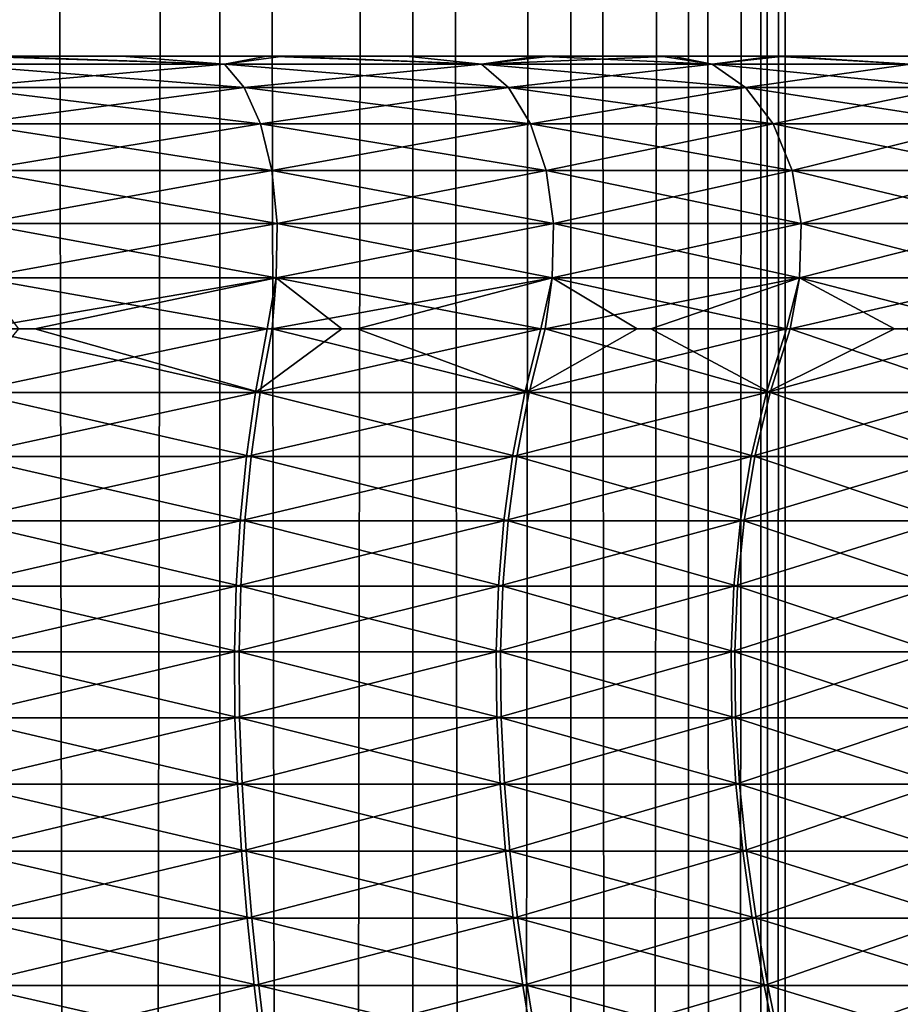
# Model space of a CAD drawing. Header units: millimetres. Extents: x -139 to 139, y -32 to 1264.
# Tile 192 of 256: x 4 to 11, y 677 to 685. Entities that reach past the tile are written whole.
import ezdxf

# ---------------------------------------------------------------- set-up
doc = ezdxf.new("R2010")
doc.units = ezdxf.units.MM
doc.header["$LTSCALE"] = 26.699852
for name, color, linetype in [('236', 7, 'CONTINUOUS'), ('276', 7, 'CONTINUOUS'), ('277', 7, 'CONTINUOUS'), ('280', 7, 'CONTINUOUS'), ('281', 7, 'CONTINUOUS'), ('282', 7, 'CONTINUOUS')]:
    doc.layers.add(name, color=color, linetype=linetype)

msp = doc.modelspace()

# ---------------------------------------------------------------- linework, layer by layer
at = {"layer": '236', "color": 7, "linetype": 'CONTINUOUS', "true_color": 0xa2afbf}
for points in [[(5.6946, 30, -13.0226), (3.9225, 30, -13.9698), (5.6946, 930, -13.0226), (5.6946, 30, -13.0226)], [(5.6946, 930, -13.0226), (3.9225, 30, -13.9698), (3.9225, 930, -13.9698), (5.6946, 930, -13.0226)], [(3.9225, 30, 4.9698), (5.6946, 30, 4.0226), (3.9225, 930, 4.9698), (3.9225, 30, 4.9698)], [(3.9225, 930, 4.9698), (5.6946, 30, 4.0226), (5.6946, 930, 4.0226), (3.9225, 930, 4.9698)], [(7.2478, 30, -11.7478), (5.6946, 30, -13.0226), (7.2478, 930, -11.7478), (7.2478, 30, -11.7478)], [(7.2478, 930, -11.7478), (5.6946, 30, -13.0226), (5.6946, 930, -13.0226), (7.2478, 930, -11.7478)], [(5.6946, 30, 4.0226), (7.2478, 30, 2.7478), (5.6946, 930, 4.0226), (5.6946, 30, 4.0226)], [(5.6946, 930, 4.0226), (7.2478, 30, 2.7478), (7.2478, 930, 2.7478), (5.6946, 930, 4.0226)], [(8.5226, 30, -10.1946), (7.2478, 30, -11.7478), (8.5226, 930, -10.1946), (8.5226, 30, -10.1946)], [(8.5226, 930, -10.1946), (7.2478, 30, -11.7478), (7.2478, 930, -11.7478), (8.5226, 930, -10.1946)], [(7.2478, 30, 2.7478), (8.5226, 30, 1.1946), (7.2478, 930, 2.7478), (7.2478, 30, 2.7478)], [(7.2478, 930, 2.7478), (8.5226, 30, 1.1946), (8.5226, 930, 1.1946), (7.2478, 930, 2.7478)], [(9.4698, 30, -8.4225), (8.5226, 30, -10.1946), (9.4698, 930, -8.4225), (9.4698, 30, -8.4225)], [(9.4698, 930, -8.4225), (8.5226, 30, -10.1946), (8.5226, 930, -10.1946), (9.4698, 930, -8.4225)], [(8.5226, 30, 1.1946), (9.4698, 30, -0.5775), (8.5226, 930, 1.1946), (8.5226, 30, 1.1946)], [(8.5226, 930, 1.1946), (9.4698, 30, -0.5775), (9.4698, 930, -0.5775), (8.5226, 930, 1.1946)], [(10.053, 30, -6.4997), (9.4698, 30, -8.4225), (10.053, 930, -6.4997), (10.053, 30, -6.4997)], [(10.053, 930, -6.4997), (9.4698, 30, -8.4225), (9.4698, 930, -8.4225), (10.053, 930, -6.4997)], [(9.4698, 30, -0.5775), (10.053, 30, -2.5003), (9.4698, 930, -0.5775), (9.4698, 30, -0.5775)], [(9.4698, 930, -0.5775), (10.053, 30, -2.5003), (10.053, 930, -2.5003), (9.4698, 930, -0.5775)], [(10.25, 30, -4.5), (10.053, 30, -6.4997), (10.25, 930, -4.5), (10.25, 30, -4.5)], [(10.25, 930, -4.5), (10.053, 30, -6.4997), (10.053, 930, -6.4997), (10.25, 930, -4.5)], [(10.053, 30, -2.5003), (10.25, 30, -4.5), (10.053, 930, -2.5003), (10.053, 30, -2.5003)], [(10.053, 930, -2.5003), (10.25, 30, -4.5), (10.25, 930, -4.5), (10.053, 930, -2.5003)]]:
    msp.add_3dface(points, dxfattribs=at)
at = {"layer": '276', "color": 7, "linetype": 'CONTINUOUS'}
for points in [[(3.687, 682.2902, -18.9589), (3.7458, 682.8011, -19.1895), (6.0188, 682.2902, -18.1539), (3.687, 682.2902, -18.9589)], [(6.0188, 682.2902, -18.1539), (3.7458, 682.8011, -19.1895), (4.2025, 682.8011, -19.0655), (6.0188, 682.2902, -18.1539)], [(6.1148, 682.8011, -18.3717), (6.0188, 682.2902, -18.1539), (4.2025, 682.8011, -19.0655), (6.1148, 682.8011, -18.3717)], [(6.0188, 682.2902, -18.1539), (6.1148, 682.8011, -18.3717), (8.1861, 682.2902, -16.9757), (6.0188, 682.2902, -18.1539)], [(8.1861, 682.2902, -16.9757), (6.1148, 682.8011, -18.3717), (6.8001, 682.8011, -18.0489), (8.1861, 682.2902, -16.9757)], [(8.3167, 682.8011, -17.1746), (8.1861, 682.2902, -16.9757), (6.8001, 682.8011, -18.0489), (8.3167, 682.8011, -17.1746)], [(8.1861, 682.2902, -16.9757), (8.3167, 682.8011, -17.1746), (10.1297, 682.2902, -15.4564), (8.1861, 682.2902, -16.9757)], [(10.1297, 682.2902, -15.4564), (8.3167, 682.8011, -17.1746), (9.1675, 682.8011, -16.5736), (10.1297, 682.2902, -15.4564)], [(10.2913, 682.8011, -15.6312), (10.1297, 682.2902, -15.4564), (9.1675, 682.8011, -16.5736), (10.2913, 682.8011, -15.6312)], [(10.1297, 682.2902, -15.4564), (10.2913, 682.8011, -15.6312), (11.7964, 682.2902, -13.6378), (10.1297, 682.2902, -15.4564)], [(11.7964, 682.2902, -13.6378), (10.2913, 682.8011, -15.6312), (11.2244, 682.8011, -14.6895), (11.7964, 682.2902, -13.6378)], [(3.6422, 681.7742, -18.7834), (3.687, 682.2902, -18.9589), (5.9457, 681.7742, -17.9882), (3.6422, 681.7742, -18.7834)], [(5.9457, 681.7742, -17.9882), (3.687, 682.2902, -18.9589), (6.0188, 682.2902, -18.1539), (5.9457, 681.7742, -17.9882)], [(5.9457, 681.7742, -17.9882), (6.0188, 682.2902, -18.1539), (8.0867, 681.7742, -16.8242), (5.9457, 681.7742, -17.9882)], [(8.0867, 681.7742, -16.8242), (6.0188, 682.2902, -18.1539), (8.1861, 682.2902, -16.9757), (8.0867, 681.7742, -16.8242)], [(8.0867, 681.7742, -16.8242), (8.1861, 682.2902, -16.9757), (10.0067, 681.7742, -15.3234), (8.0867, 681.7742, -16.8242)], [(10.0067, 681.7742, -15.3234), (8.1861, 682.2902, -16.9757), (10.1297, 682.2902, -15.4564), (10.0067, 681.7742, -15.3234)], [(10.0067, 681.7742, -15.3234), (10.1297, 682.2902, -15.4564), (11.6532, 681.7742, -13.5268), (10.0067, 681.7742, -15.3234)], [(11.6532, 681.7742, -13.5268), (10.1297, 682.2902, -15.4564), (11.7964, 682.2902, -13.6378), (11.6532, 681.7742, -13.5268)], [(3.6106, 681.2536, -18.6594), (3.6422, 681.7742, -18.7834), (5.8941, 681.2536, -17.8711), (3.6106, 681.2536, -18.6594)], [(5.8941, 681.2536, -17.8711), (3.6422, 681.7742, -18.7834), (5.9457, 681.7742, -17.9882), (5.8941, 681.2536, -17.8711)], [(5.8941, 681.2536, -17.8711), (5.9457, 681.7742, -17.9882), (8.0165, 681.2536, -16.7172), (5.8941, 681.2536, -17.8711)], [(8.0165, 681.2536, -16.7172), (5.9457, 681.7742, -17.9882), (8.0867, 681.7742, -16.8242), (8.0165, 681.2536, -16.7172)], [(8.0165, 681.2536, -16.7172), (8.0867, 681.7742, -16.8242), (9.9199, 681.2536, -15.2295), (8.0165, 681.2536, -16.7172)], [(9.9199, 681.2536, -15.2295), (8.0867, 681.7742, -16.8242), (10.0067, 681.7742, -15.3234), (9.9199, 681.2536, -15.2295)], [(9.9199, 681.2536, -15.2295), (10.0067, 681.7742, -15.3234), (11.5521, 681.2536, -13.4485), (9.9199, 681.2536, -15.2295)], [(11.5521, 681.2536, -13.4485), (10.0067, 681.7742, -15.3234), (11.6532, 681.7742, -13.5268), (11.5521, 681.2536, -13.4485)], [(3.5912, 680.7287, -18.5834), (3.6106, 681.2536, -18.6594), (5.8624, 680.7287, -17.7992), (3.5912, 680.7287, -18.5834)], [(5.8624, 680.7287, -17.7992), (3.6106, 681.2536, -18.6594), (5.8941, 681.2536, -17.8711), (5.8624, 680.7287, -17.7992)], [(5.8624, 680.7287, -17.7992), (5.8941, 681.2536, -17.8711), (7.9735, 680.7287, -16.6516), (5.8624, 680.7287, -17.7992)], [(7.9735, 680.7287, -16.6516), (5.8941, 681.2536, -17.8711), (8.0165, 681.2536, -16.7172), (7.9735, 680.7287, -16.6516)], [(7.9735, 680.7287, -16.6516), (8.0165, 681.2536, -16.7172), (9.8666, 680.7287, -15.1718), (7.9735, 680.7287, -16.6516)], [(9.8666, 680.7287, -15.1718), (8.0165, 681.2536, -16.7172), (9.9199, 681.2536, -15.2295), (9.8666, 680.7287, -15.1718)], [(9.8666, 680.7287, -15.1718), (9.9199, 681.2536, -15.2295), (11.49, 680.7287, -13.4004), (9.8666, 680.7287, -15.1718)], [(11.49, 680.7287, -13.4004), (9.9199, 681.2536, -15.2295), (11.5521, 681.2536, -13.4485), (11.49, 680.7287, -13.4004)], [(3.5831, 680.1998, -18.5516), (3.5912, 680.7287, -18.5834), (5.8492, 680.1998, -17.7692), (3.5831, 680.1998, -18.5516)], [(5.8492, 680.1998, -17.7692), (3.5912, 680.7287, -18.5834), (5.8624, 680.7287, -17.7992), (5.8492, 680.1998, -17.7692)], [(5.8492, 680.1998, -17.7692), (5.8624, 680.7287, -17.7992), (7.9555, 680.1998, -16.6242), (5.8492, 680.1998, -17.7692)], [(7.9555, 680.1998, -16.6242), (5.8624, 680.7287, -17.7992), (7.9735, 680.7287, -16.6516), (7.9555, 680.1998, -16.6242)], [(7.9555, 680.1998, -16.6242), (7.9735, 680.7287, -16.6516), (9.8443, 680.1998, -15.1478), (7.9555, 680.1998, -16.6242)], [(9.8443, 680.1998, -15.1478), (7.9735, 680.7287, -16.6516), (9.8666, 680.7287, -15.1718), (9.8443, 680.1998, -15.1478)], [(9.8443, 680.1998, -15.1478), (9.8666, 680.7287, -15.1718), (11.4641, 680.1998, -13.3803), (9.8443, 680.1998, -15.1478)], [(11.4641, 680.1998, -13.3803), (9.8666, 680.7287, -15.1718), (11.49, 680.7287, -13.4004), (11.4641, 680.1998, -13.3803)], [(3.5854, 679.6674, -18.5606), (3.5831, 680.1998, -18.5516), (5.853, 679.6674, -17.7777), (3.5854, 679.6674, -18.5606)], [(5.853, 679.6674, -17.7777), (3.5831, 680.1998, -18.5516), (5.8492, 680.1998, -17.7692), (5.853, 679.6674, -17.7777)], [(5.853, 679.6674, -17.7777), (5.8492, 680.1998, -17.7692), (7.9606, 679.6674, -16.6319), (5.853, 679.6674, -17.7777)], [(7.9606, 679.6674, -16.6319), (5.8492, 680.1998, -17.7692), (7.9555, 680.1998, -16.6242), (7.9606, 679.6674, -16.6319)], [(7.9606, 679.6674, -16.6319), (7.9555, 680.1998, -16.6242), (9.8506, 679.6674, -15.1546), (7.9606, 679.6674, -16.6319)], [(9.8506, 679.6674, -15.1546), (7.9555, 680.1998, -16.6242), (9.8443, 680.1998, -15.1478), (9.8506, 679.6674, -15.1546)], [(9.8506, 679.6674, -15.1546), (9.8443, 680.1998, -15.1478), (11.4714, 679.6674, -13.386), (9.8506, 679.6674, -15.1546)], [(11.4714, 679.6674, -13.386), (9.8443, 680.1998, -15.1478), (11.4641, 680.1998, -13.3803), (11.4714, 679.6674, -13.386)], [(3.5971, 679.1317, -18.6067), (3.5854, 679.6674, -18.5606), (5.8722, 679.1317, -17.8213), (3.5971, 679.1317, -18.6067)], [(5.8722, 679.1317, -17.8213), (3.5854, 679.6674, -18.5606), (5.853, 679.6674, -17.7777), (5.8722, 679.1317, -17.8213)], [(5.8722, 679.1317, -17.8213), (5.853, 679.6674, -17.7777), (7.9867, 679.1317, -16.6717), (5.8722, 679.1317, -17.8213)], [(7.9867, 679.1317, -16.6717), (5.853, 679.6674, -17.7777), (7.9606, 679.6674, -16.6319), (7.9867, 679.1317, -16.6717)], [(7.9867, 679.1317, -16.6717), (7.9606, 679.6674, -16.6319), (9.8829, 679.1317, -15.1895), (7.9867, 679.1317, -16.6717)], [(9.8829, 679.1317, -15.1895), (7.9606, 679.6674, -16.6319), (9.8506, 679.6674, -15.1546), (9.8829, 679.1317, -15.1895)], [(9.8829, 679.1317, -15.1895), (9.8506, 679.6674, -15.1546), (11.5091, 679.1317, -13.4151), (9.8829, 679.1317, -15.1895)], [(11.5091, 679.1317, -13.4151), (9.8506, 679.6674, -15.1546), (11.4714, 679.6674, -13.386), (11.5091, 679.1317, -13.4151)], [(3.6174, 678.5931, -18.6863), (3.5971, 679.1317, -18.6067), (5.9053, 678.5931, -17.8965), (3.6174, 678.5931, -18.6863)], [(5.9053, 678.5931, -17.8965), (3.5971, 679.1317, -18.6067), (5.8722, 679.1317, -17.8213), (5.9053, 678.5931, -17.8965)], [(5.9053, 678.5931, -17.8965), (5.8722, 679.1317, -17.8213), (8.0318, 678.5931, -16.7404), (5.9053, 678.5931, -17.8965)], [(8.0318, 678.5931, -16.7404), (5.8722, 679.1317, -17.8213), (7.9867, 679.1317, -16.6717), (8.0318, 678.5931, -16.7404)], [(8.0318, 678.5931, -16.7404), (7.9867, 679.1317, -16.6717), (9.9387, 678.5931, -15.2499), (8.0318, 678.5931, -16.7404)], [(9.9387, 678.5931, -15.2499), (7.9867, 679.1317, -16.6717), (9.8829, 679.1317, -15.1895), (9.9387, 678.5931, -15.2499)], [(9.9387, 678.5931, -15.2499), (9.8829, 679.1317, -15.1895), (11.574, 678.5931, -13.4655), (9.9387, 678.5931, -15.2499)], [(11.574, 678.5931, -13.4655), (9.8829, 679.1317, -15.1895), (11.5091, 679.1317, -13.4151), (11.574, 678.5931, -13.4655)], [(3.6454, 678.0521, -18.7959), (3.6174, 678.5931, -18.6863), (5.9509, 678.0521, -18), (3.6454, 678.0521, -18.7959)], [(5.9509, 678.0521, -18), (3.6174, 678.5931, -18.6863), (5.9053, 678.5931, -17.8965), (5.9509, 678.0521, -18)], [(5.9509, 678.0521, -18), (5.9053, 678.5931, -17.8965), (8.0938, 678.0521, -16.835), (5.9509, 678.0521, -18)], [(8.0938, 678.0521, -16.835), (5.9053, 678.5931, -17.8965), (8.0318, 678.5931, -16.7404), (8.0938, 678.0521, -16.835)], [(8.0938, 678.0521, -16.835), (8.0318, 678.5931, -16.7404), (10.0155, 678.0521, -15.3329), (8.0938, 678.0521, -16.835)], [(10.0155, 678.0521, -15.3329), (8.0318, 678.5931, -16.7404), (9.9387, 678.5931, -15.2499), (10.0155, 678.0521, -15.3329)], [(10.0155, 678.0521, -15.3329), (9.9387, 678.5931, -15.2499), (11.6634, 678.0521, -13.5347), (10.0155, 678.0521, -15.3329)], [(11.6634, 678.0521, -13.5347), (9.9387, 678.5931, -15.2499), (11.574, 678.5931, -13.4655), (11.6634, 678.0521, -13.5347)], [(3.68, 677.5089, -18.9319), (3.6454, 678.0521, -18.7959), (6.0075, 677.5089, -18.1283), (3.68, 677.5089, -18.9319)], [(6.0075, 677.5089, -18.1283), (3.6454, 678.0521, -18.7959), (5.9509, 678.0521, -18), (6.0075, 677.5089, -18.1283)], [(6.0075, 677.5089, -18.1283), (5.9509, 678.0521, -18), (8.1708, 677.5089, -16.9523), (6.0075, 677.5089, -18.1283)], [(8.1708, 677.5089, -16.9523), (5.9509, 678.0521, -18), (8.0938, 678.0521, -16.835), (8.1708, 677.5089, -16.9523)], [(8.1708, 677.5089, -16.9523), (8.0938, 678.0521, -16.835), (10.1107, 677.5089, -15.4359), (8.1708, 677.5089, -16.9523)], [(10.1107, 677.5089, -15.4359), (8.0938, 678.0521, -16.835), (10.0155, 678.0521, -15.3329), (10.1107, 677.5089, -15.4359)], [(10.1107, 677.5089, -15.4359), (10.0155, 678.0521, -15.3329), (11.7743, 677.5089, -13.6206), (10.1107, 677.5089, -15.4359)], [(11.7743, 677.5089, -13.6206), (10.0155, 678.0521, -15.3329), (11.6634, 678.0521, -13.5347), (11.7743, 677.5089, -13.6206)], [(3.7205, 676.9639, -19.0905), (3.68, 677.5089, -18.9319), (6.0736, 676.9639, -18.2782), (3.7205, 676.9639, -19.0905)], [(6.0736, 676.9639, -18.2782), (3.68, 677.5089, -18.9319), (6.0075, 677.5089, -18.1283), (6.0736, 676.9639, -18.2782)], [(6.0736, 676.9639, -18.2782), (6.0075, 677.5089, -18.1283), (8.2606, 676.9639, -17.0892), (6.0736, 676.9639, -18.2782)], [(8.2606, 676.9639, -17.0892), (6.0075, 677.5089, -18.1283), (8.1708, 677.5089, -16.9523), (8.2606, 676.9639, -17.0892)], [(8.2606, 676.9639, -17.0892), (8.1708, 677.5089, -16.9523), (10.2219, 676.9639, -15.5562), (8.2606, 676.9639, -17.0892)], [(10.2219, 676.9639, -15.5562), (8.1708, 677.5089, -16.9523), (10.1107, 677.5089, -15.4359), (10.2219, 676.9639, -15.5562)], [(10.2219, 676.9639, -15.5562), (10.1107, 677.5089, -15.4359), (11.9038, 676.9639, -13.7209), (10.2219, 676.9639, -15.5562)], [(11.9038, 676.9639, -13.7209), (10.1107, 677.5089, -15.4359), (11.7743, 677.5089, -13.6206), (11.9038, 676.9639, -13.7209)]]:
    msp.add_3dface(points, dxfattribs=at)
at = {"layer": '277', "color": 7, "linetype": 'CONTINUOUS'}
for points in [[(4.0713, 682.8011, 10.1027), (3.6463, 682.2902, 9.9692), (6.0758, 682.8011, 9.3888), (4.0713, 682.8011, 10.1027)], [(6.0758, 682.8011, 9.3888), (3.6463, 682.2902, 9.9692), (5.9804, 682.2902, 9.1707), (6.0758, 682.8011, 9.3888)], [(6.0758, 682.8011, 9.3888), (5.9804, 682.2902, 9.1707), (6.678, 682.8011, 9.1095), (6.0758, 682.8011, 9.3888)], [(6.678, 682.8011, 9.1095), (5.9804, 682.2902, 9.1707), (8.281, 682.8011, 8.198), (6.678, 682.8011, 9.1095)], [(8.281, 682.8011, 8.198), (5.9804, 682.2902, 9.1707), (8.151, 682.2902, 7.9986), (8.281, 682.8011, 8.198)], [(8.281, 682.8011, 8.198), (8.151, 682.2902, 7.9986), (9.0585, 682.8011, 7.6555), (8.281, 682.8011, 8.198)], [(9.0585, 682.8011, 7.6555), (8.151, 682.2902, 7.9986), (10.2599, 682.8011, 6.6601), (9.0585, 682.8011, 7.6555)], [(10.2599, 682.8011, 6.6601), (8.151, 682.2902, 7.9986), (10.0989, 682.2902, 6.4849), (10.2599, 682.8011, 6.6601)], [(10.2599, 682.8011, 6.6601), (10.0989, 682.2902, 6.4849), (11.1323, 682.8011, 5.79), (10.2599, 682.8011, 6.6601)], [(11.1323, 682.8011, 5.79), (10.0989, 682.2902, 6.4849), (11.9584, 682.8011, 4.8172), (11.1323, 682.8011, 5.79)], [(11.9584, 682.8011, 4.8172), (10.0989, 682.2902, 6.4849), (11.7707, 682.2902, 4.6709), (11.9584, 682.8011, 4.8172)], [(3.6463, 682.2902, 9.9692), (3.602, 681.7742, 9.7936), (5.9804, 682.2902, 9.1707), (3.6463, 682.2902, 9.9692)], [(5.9804, 682.2902, 9.1707), (3.602, 681.7742, 9.7936), (5.9078, 681.7742, 9.0048), (5.9804, 682.2902, 9.1707)], [(5.9804, 682.2902, 9.1707), (5.9078, 681.7742, 9.0048), (8.151, 682.2902, 7.9986), (5.9804, 682.2902, 9.1707)], [(8.151, 682.2902, 7.9986), (5.9078, 681.7742, 9.0048), (8.0521, 681.7742, 7.8469), (8.151, 682.2902, 7.9986)], [(8.151, 682.2902, 7.9986), (8.0521, 681.7742, 7.8469), (10.0989, 682.2902, 6.4849), (8.151, 682.2902, 7.9986)], [(10.0989, 682.2902, 6.4849), (8.0521, 681.7742, 7.8469), (9.9763, 681.7742, 6.3515), (10.0989, 682.2902, 6.4849)], [(10.0989, 682.2902, 6.4849), (9.9763, 681.7742, 6.3515), (11.7707, 682.2902, 4.6709), (10.0989, 682.2902, 6.4849)], [(11.7707, 682.2902, 4.6709), (9.9763, 681.7742, 6.3515), (11.6278, 681.7742, 4.5596), (11.7707, 682.2902, 4.6709)], [(3.602, 681.7742, 9.7936), (3.5708, 681.2536, 9.6695), (5.9078, 681.7742, 9.0048), (3.602, 681.7742, 9.7936)], [(5.9078, 681.7742, 9.0048), (3.5708, 681.2536, 9.6695), (5.8565, 681.2536, 8.8876), (5.9078, 681.7742, 9.0048)], [(5.9078, 681.7742, 9.0048), (5.8565, 681.2536, 8.8876), (8.0521, 681.7742, 7.8469), (5.9078, 681.7742, 9.0048)], [(8.0521, 681.7742, 7.8469), (5.8565, 681.2536, 8.8876), (7.9822, 681.2536, 7.7397), (8.0521, 681.7742, 7.8469)], [(8.0521, 681.7742, 7.8469), (7.9822, 681.2536, 7.7397), (9.9763, 681.7742, 6.3515), (8.0521, 681.7742, 7.8469)], [(9.9763, 681.7742, 6.3515), (7.9822, 681.2536, 7.7397), (9.8897, 681.2536, 6.2573), (9.9763, 681.7742, 6.3515)], [(9.9763, 681.7742, 6.3515), (9.8897, 681.2536, 6.2573), (11.6278, 681.7742, 4.5596), (9.9763, 681.7742, 6.3515)], [(11.6278, 681.7742, 4.5596), (9.8897, 681.2536, 6.2573), (11.5269, 681.2536, 4.4809), (11.6278, 681.7742, 4.5596)], [(3.5708, 681.2536, 9.6695), (3.5516, 680.7287, 9.5934), (5.8565, 681.2536, 8.8876), (3.5708, 681.2536, 9.6695)], [(5.8565, 681.2536, 8.8876), (3.5516, 680.7287, 9.5934), (5.825, 680.7287, 8.8156), (5.8565, 681.2536, 8.8876)], [(5.8565, 681.2536, 8.8876), (5.825, 680.7287, 8.8156), (7.9822, 681.2536, 7.7397), (5.8565, 681.2536, 8.8876)], [(7.9822, 681.2536, 7.7397), (5.825, 680.7287, 8.8156), (7.9393, 680.7287, 7.674), (7.9822, 681.2536, 7.7397)], [(7.9822, 681.2536, 7.7397), (7.9393, 680.7287, 7.674), (9.8897, 681.2536, 6.2573), (7.9822, 681.2536, 7.7397)], [(9.8897, 681.2536, 6.2573), (7.9393, 680.7287, 7.674), (9.8365, 680.7287, 6.1995), (9.8897, 681.2536, 6.2573)], [(9.8897, 681.2536, 6.2573), (9.8365, 680.7287, 6.1995), (11.5269, 681.2536, 4.4809), (9.8897, 681.2536, 6.2573)], [(11.5269, 681.2536, 4.4809), (9.8365, 680.7287, 6.1995), (11.465, 680.7287, 4.4327), (11.5269, 681.2536, 4.4809)], [(3.5516, 680.7287, 9.5934), (3.5436, 680.1998, 9.5616), (5.825, 680.7287, 8.8156), (3.5516, 680.7287, 9.5934)], [(5.825, 680.7287, 8.8156), (3.5436, 680.1998, 9.5616), (5.8119, 680.1998, 8.7856), (5.825, 680.7287, 8.8156)], [(5.825, 680.7287, 8.8156), (5.8119, 680.1998, 8.7856), (7.9393, 680.7287, 7.674), (5.825, 680.7287, 8.8156)], [(7.9393, 680.7287, 7.674), (5.8119, 680.1998, 8.7856), (7.9214, 680.1998, 7.6465), (7.9393, 680.7287, 7.674)], [(7.9393, 680.7287, 7.674), (7.9214, 680.1998, 7.6465), (9.8365, 680.7287, 6.1995), (7.9393, 680.7287, 7.674)], [(9.8365, 680.7287, 6.1995), (7.9214, 680.1998, 7.6465), (9.8144, 680.1998, 6.1754), (9.8365, 680.7287, 6.1995)], [(9.8365, 680.7287, 6.1995), (9.8144, 680.1998, 6.1754), (11.465, 680.7287, 4.4327), (9.8365, 680.7287, 6.1995)], [(11.465, 680.7287, 4.4327), (9.8144, 680.1998, 6.1754), (11.4391, 680.1998, 4.4125), (11.465, 680.7287, 4.4327)], [(3.5436, 680.1998, 9.5616), (3.5458, 679.6674, 9.5706), (5.8119, 680.1998, 8.7856), (3.5436, 680.1998, 9.5616)], [(5.8119, 680.1998, 8.7856), (3.5458, 679.6674, 9.5706), (5.8156, 679.6674, 8.7941), (5.8119, 680.1998, 8.7856)], [(5.8119, 680.1998, 8.7856), (5.8156, 679.6674, 8.7941), (7.9214, 680.1998, 7.6465), (5.8119, 680.1998, 8.7856)], [(7.9214, 680.1998, 7.6465), (5.8156, 679.6674, 8.7941), (7.9265, 679.6674, 7.6543), (7.9214, 680.1998, 7.6465)], [(7.9214, 680.1998, 7.6465), (7.9265, 679.6674, 7.6543), (9.8144, 680.1998, 6.1754), (7.9214, 680.1998, 7.6465)], [(9.8144, 680.1998, 6.1754), (7.9265, 679.6674, 7.6543), (9.8206, 679.6674, 6.1822), (9.8144, 680.1998, 6.1754)], [(9.8144, 680.1998, 6.1754), (9.8206, 679.6674, 6.1822), (11.4391, 680.1998, 4.4125), (9.8144, 680.1998, 6.1754)], [(11.4391, 680.1998, 4.4125), (9.8206, 679.6674, 6.1822), (11.4464, 679.6674, 4.4182), (11.4391, 680.1998, 4.4125)], [(3.5458, 679.6674, 9.5706), (3.5575, 679.1317, 9.6167), (5.8156, 679.6674, 8.7941), (3.5458, 679.6674, 9.5706)], [(5.8156, 679.6674, 8.7941), (3.5575, 679.1317, 9.6167), (5.8347, 679.1317, 8.8377), (5.8156, 679.6674, 8.7941)], [(5.8156, 679.6674, 8.7941), (5.8347, 679.1317, 8.8377), (7.9265, 679.6674, 7.6543), (5.8156, 679.6674, 8.7941)], [(7.9265, 679.6674, 7.6543), (5.8347, 679.1317, 8.8377), (7.9524, 679.1317, 7.6941), (7.9265, 679.6674, 7.6543)], [(7.9265, 679.6674, 7.6543), (7.9524, 679.1317, 7.6941), (9.8206, 679.6674, 6.1822), (7.9265, 679.6674, 7.6543)], [(9.8206, 679.6674, 6.1822), (7.9524, 679.1317, 7.6941), (9.8528, 679.1317, 6.2173), (9.8206, 679.6674, 6.1822)], [(9.8206, 679.6674, 6.1822), (9.8528, 679.1317, 6.2173), (11.4464, 679.6674, 4.4182), (9.8206, 679.6674, 6.1822)], [(11.4464, 679.6674, 4.4182), (9.8528, 679.1317, 6.2173), (11.4839, 679.1317, 4.4475), (11.4464, 679.6674, 4.4182)], [(3.5575, 679.1317, 9.6167), (3.5775, 678.5931, 9.6965), (5.8347, 679.1317, 8.8377), (3.5575, 679.1317, 9.6167)], [(5.8347, 679.1317, 8.8377), (3.5775, 678.5931, 9.6965), (5.8676, 678.5931, 8.913), (5.8347, 679.1317, 8.8377)], [(5.8347, 679.1317, 8.8377), (5.8676, 678.5931, 8.913), (7.9524, 679.1317, 7.6941), (5.8347, 679.1317, 8.8377)], [(7.9524, 679.1317, 7.6941), (5.8676, 678.5931, 8.913), (7.9973, 678.5931, 7.763), (7.9524, 679.1317, 7.6941)], [(7.9524, 679.1317, 7.6941), (7.9973, 678.5931, 7.763), (9.8528, 679.1317, 6.2173), (7.9524, 679.1317, 7.6941)], [(9.8528, 679.1317, 6.2173), (7.9973, 678.5931, 7.763), (9.9085, 678.5931, 6.2778), (9.8528, 679.1317, 6.2173)], [(9.8528, 679.1317, 6.2173), (9.9085, 678.5931, 6.2778), (11.4839, 679.1317, 4.4475), (9.8528, 679.1317, 6.2173)], [(11.4839, 679.1317, 4.4475), (9.9085, 678.5931, 6.2778), (11.5488, 678.5931, 4.498), (11.4839, 679.1317, 4.4475)], [(3.5775, 678.5931, 9.6965), (3.6052, 678.0521, 9.8061), (5.8676, 678.5931, 8.913), (3.5775, 678.5931, 9.6965)], [(5.8676, 678.5931, 8.913), (3.6052, 678.0521, 9.8061), (5.913, 678.0521, 9.0166), (5.8676, 678.5931, 8.913)], [(5.8676, 678.5931, 8.913), (5.913, 678.0521, 9.0166), (7.9973, 678.5931, 7.763), (5.8676, 678.5931, 8.913)], [(7.9973, 678.5931, 7.763), (5.913, 678.0521, 9.0166), (8.0591, 678.0521, 7.8577), (7.9973, 678.5931, 7.763)], [(7.9973, 678.5931, 7.763), (8.0591, 678.0521, 7.8577), (9.9085, 678.5931, 6.2778), (7.9973, 678.5931, 7.763)], [(9.9085, 678.5931, 6.2778), (8.0591, 678.0521, 7.8577), (9.985, 678.0521, 6.361), (9.9085, 678.5931, 6.2778)], [(9.9085, 678.5931, 6.2778), (9.985, 678.0521, 6.361), (11.5488, 678.5931, 4.498), (9.9085, 678.5931, 6.2778)], [(11.5488, 678.5931, 4.498), (9.985, 678.0521, 6.361), (11.638, 678.0521, 4.5675), (11.5488, 678.5931, 4.498)], [(3.6052, 678.0521, 9.8061), (3.6395, 677.5089, 9.9421), (5.913, 678.0521, 9.0166), (3.6052, 678.0521, 9.8061)], [(5.913, 678.0521, 9.0166), (3.6395, 677.5089, 9.9421), (5.9692, 677.5089, 9.1452), (5.913, 678.0521, 9.0166)], [(5.913, 678.0521, 9.0166), (5.9692, 677.5089, 9.1452), (8.0591, 678.0521, 7.8577), (5.913, 678.0521, 9.0166)], [(8.0591, 678.0521, 7.8577), (5.9692, 677.5089, 9.1452), (8.1358, 677.5089, 7.9752), (8.0591, 678.0521, 7.8577)], [(8.0591, 678.0521, 7.8577), (8.1358, 677.5089, 7.9752), (9.985, 678.0521, 6.361), (8.0591, 678.0521, 7.8577)], [(9.985, 678.0521, 6.361), (8.1358, 677.5089, 7.9752), (10.08, 677.5089, 6.4643), (9.985, 678.0521, 6.361)], [(9.985, 678.0521, 6.361), (10.08, 677.5089, 6.4643), (11.638, 678.0521, 4.5675), (9.985, 678.0521, 6.361)], [(11.638, 678.0521, 4.5675), (10.08, 677.5089, 6.4643), (11.7487, 677.5089, 4.6537), (11.638, 678.0521, 4.5675)], [(3.6395, 677.5089, 9.9421), (3.6795, 676.9639, 10.1009), (5.9692, 677.5089, 9.1452), (3.6395, 677.5089, 9.9421)], [(5.9692, 677.5089, 9.1452), (3.6795, 676.9639, 10.1009), (6.0348, 676.9639, 9.2952), (5.9692, 677.5089, 9.1452)], [(5.9692, 677.5089, 9.1452), (6.0348, 676.9639, 9.2952), (8.1358, 677.5089, 7.9752), (5.9692, 677.5089, 9.1452)], [(8.1358, 677.5089, 7.9752), (6.0348, 676.9639, 9.2952), (8.2252, 676.9639, 8.1124), (8.1358, 677.5089, 7.9752)], [(8.1358, 677.5089, 7.9752), (8.2252, 676.9639, 8.1124), (10.08, 677.5089, 6.4643), (8.1358, 677.5089, 7.9752)], [(10.08, 677.5089, 6.4643), (8.2252, 676.9639, 8.1124), (10.1908, 676.9639, 6.5849), (10.08, 677.5089, 6.4643)], [(10.08, 677.5089, 6.4643), (10.1908, 676.9639, 6.5849), (11.7487, 677.5089, 4.6537), (10.08, 677.5089, 6.4643)], [(11.7487, 677.5089, 4.6537), (10.1908, 676.9639, 6.5849), (11.8778, 676.9639, 4.7544), (11.7487, 677.5089, 4.6537)]]:
    msp.add_3dface(points, dxfattribs=at)
at = {"layer": '280', "color": 7, "linetype": 'CONTINUOUS'}
for points in [[(-13.7742, 685, -3.2383), (13.8378, 685, -4.4354), (-13.8377, 685, -4.5656), (-13.7742, 685, -3.2383)], [(-13.8377, 685, -4.5656), (13.8378, 685, -4.4354), (13.7742, 685, -5.762), (-13.8377, 685, -4.5656)], [(-13.7634, 685, -5.8794), (-13.8377, 685, -4.5656), (13.7742, 685, -5.762), (-13.7634, 685, -5.8794)], [(13.7634, 685, -3.121), (13.8378, 685, -4.4354), (-13.7742, 685, -3.2383), (13.7634, 685, -3.121)], [(-13.5959, 685, -1.9516), (13.7634, 685, -3.121), (-13.7742, 685, -3.2383), (-13.5959, 685, -1.9516)], [(-13.5752, 685, -7.1561), (-13.7634, 685, -5.8794), (13.5959, 685, -7.0484), (-13.5752, 685, -7.1561)], [(13.5959, 685, -7.0484), (-13.7634, 685, -5.8794), (13.7742, 685, -5.762), (13.5959, 685, -7.0484)], [(13.5752, 685, -1.8439), (13.7634, 685, -3.121), (-13.5959, 685, -1.9516), (13.5752, 685, -1.8439)], [(-13.3019, 685, -0.7054), (13.5752, 685, -1.8439), (-13.5959, 685, -1.9516), (-13.3019, 685, -0.7054)], [(-12.8583, 685, -9.5985), (-13.5752, 685, -7.1561), (12.8963, 685, -9.5017), (-12.8583, 685, -9.5985)], [(12.8963, 685, -9.5017), (-13.5752, 685, -7.1561), (13.3019, 685, -8.2946), (12.8963, 685, -9.5017)], [(13.3019, 685, -8.2946), (-13.5752, 685, -7.1561), (13.5959, 685, -7.0484), (13.3019, 685, -8.2946)], [(-12.8963, 685, 0.5017), (13.5752, 685, -1.8439), (-13.3019, 685, -0.7054), (-12.8963, 685, 0.5017)], [(12.8583, 685, 0.5985), (13.5752, 685, -1.8439), (-12.8963, 685, 0.5017), (12.8583, 685, 0.5985)], [(-11.7641, 685, 2.7766), (12.8583, 685, 0.5985), (-12.8963, 685, 0.5017), (-11.7641, 685, 2.7766)], [(-11.7076, 685, -11.8671), (-12.8583, 685, -9.5985), (11.7641, 685, -11.7766), (-11.7076, 685, -11.8671)], [(11.7641, 685, -11.7766), (-12.8583, 685, -9.5985), (12.8963, 685, -9.5017), (11.7641, 685, -11.7766)], [(11.7076, 685, 2.8671), (12.8583, 685, 0.5985), (-11.7641, 685, 2.7766), (11.7076, 685, 2.8671)], [(-10.2387, 685, 4.8), (11.7076, 685, 2.8671), (-11.7641, 685, 2.7766), (-10.2387, 685, 4.8)], [(-10.1598, 685, -13.886), (-11.7076, 685, -11.8671), (10.2387, 685, -13.8), (-10.1598, 685, -13.886)], [(10.2387, 685, -13.8), (-11.7076, 685, -11.8671), (11.7641, 685, -11.7766), (10.2387, 685, -13.8)], [(10.1598, 685, 4.886), (11.7076, 685, 2.8671), (-10.2387, 685, 4.8), (10.1598, 685, 4.886)], [(-9.3396, 685, 5.7033), (10.1598, 685, 4.886), (-10.2387, 685, 4.8), (-9.3396, 685, 5.7033)], [(-9.2478, 685, -14.7866), (-10.1598, 685, -13.886), (9.3396, 685, -14.7033), (-9.2478, 685, -14.7866)], [(9.3396, 685, -14.7033), (-10.1598, 685, -13.886), (10.2387, 685, -13.8), (9.3396, 685, -14.7033)], [(9.2478, 685, 5.7866), (10.1598, 685, 4.886), (-9.3396, 685, 5.7033), (9.2478, 685, 5.7866)], [(-8.3612, 685, 6.519), (9.2478, 685, 5.7866), (-9.3396, 685, 5.7033), (-8.3612, 685, 6.519)], [(-8.2554, 685, -15.5984), (-9.2478, 685, -14.7866), (8.3612, 685, -15.519), (-8.2554, 685, -15.5984)], [(8.3612, 685, -15.519), (-9.2478, 685, -14.7866), (9.3396, 685, -14.7033), (8.3612, 685, -15.519)], [(8.2554, 685, 6.5984), (9.2478, 685, 5.7866), (-8.3612, 685, 6.519), (8.2554, 685, 6.5984)], [(-6.2052, 685, 7.8623), (8.2554, 685, 6.5984), (-8.3612, 685, 6.519), (-6.2052, 685, 7.8623)], [(-7.1949, 685, -16.3138), (-8.2554, 685, -15.5984), (6.2052, 685, -16.8623), (-7.1949, 685, -16.3138)], [(6.2052, 685, -16.8623), (-8.2554, 685, -15.5984), (8.3612, 685, -15.519), (6.2052, 685, -16.8623)], [(-6.0713, 685, -16.9285), (-7.1949, 685, -16.3138), (6.2052, 685, -16.8623), (-6.0713, 685, -16.9285)], [(7.1949, 685, 7.3138), (8.2554, 685, 6.5984), (-6.2052, 685, 7.8623), (7.1949, 685, 7.3138)], [(6.0713, 685, 7.9285), (7.1949, 685, 7.3138), (-6.2052, 685, 7.8623), (6.0713, 685, 7.9285)], [(-3.8436, 685, 8.7876), (6.0713, 685, 7.9285), (-6.2052, 685, 7.8623), (-3.8436, 685, 8.7876)], [(3.8436, 685, -17.7876), (-6.0713, 685, -16.9285), (6.2052, 685, -16.8623), (3.8436, 685, -17.7876)], [(4.9008, 685, 8.435), (6.0713, 685, 7.9285), (-3.8436, 685, 8.7876), (4.9008, 685, 8.435)], [(3.6866, 685, 8.8319), (4.9008, 685, 8.435), (-3.8436, 685, 8.7876), (3.6866, 685, 8.8319)]]:
    msp.add_3dface(points, dxfattribs=at)
at = {"layer": '281', "color": 7, "linetype": 'CONTINUOUS'}
for points in [[(3.5022, 684.9358, -18.33), (3.8436, 685, -17.7876), (5.7308, 684.9358, -17.5649), (3.5022, 684.9358, -18.33)], [(3.8436, 685, -17.7876), (6.2052, 685, -16.8623), (5.7308, 684.9358, -17.5649), (3.8436, 685, -17.7876)], [(5.7308, 684.9358, -17.5649), (6.2052, 685, -16.8623), (7.8031, 684.9358, -16.4435), (5.7308, 684.9358, -17.5649)], [(6.2052, 685, -16.8623), (8.3612, 685, -15.519), (7.8031, 684.9358, -16.4435), (6.2052, 685, -16.8623)], [(8.3612, 685, -15.519), (9.3396, 685, -14.7033), (7.8031, 684.9358, -16.4435), (8.3612, 685, -15.519)], [(7.8031, 684.9358, -16.4435), (9.3396, 685, -14.7033), (9.6625, 684.9358, -14.9962), (7.8031, 684.9358, -16.4435)], [(9.3396, 685, -14.7033), (10.2387, 685, -13.8), (9.6625, 684.9358, -14.9962), (9.3396, 685, -14.7033)], [(9.6625, 684.9358, -14.9962), (10.2387, 685, -13.8), (11.2583, 684.9358, -13.2627), (9.6625, 684.9358, -14.9962)], [(10.2387, 685, -13.8), (11.7641, 685, -11.7766), (11.2583, 684.9358, -13.2627), (10.2387, 685, -13.8)], [(3.5022, 684.9358, -18.33), (5.7308, 684.9358, -17.5649), (3.5998, 684.7484, -18.7152), (3.5022, 684.9358, -18.33)], [(5.7308, 684.9358, -17.5649), (5.8904, 684.7484, -17.9288), (3.5998, 684.7484, -18.7152), (5.7308, 684.9358, -17.5649)], [(5.7308, 684.9358, -17.5649), (7.8031, 684.9358, -16.4435), (5.8904, 684.7484, -17.9288), (5.7308, 684.9358, -17.5649)], [(7.8031, 684.9358, -16.4435), (8.0204, 684.7484, -16.7761), (5.8904, 684.7484, -17.9288), (7.8031, 684.9358, -16.4435)], [(7.8031, 684.9358, -16.4435), (9.6625, 684.9358, -14.9962), (8.0204, 684.7484, -16.7761), (7.8031, 684.9358, -16.4435)], [(9.6625, 684.9358, -14.9962), (9.9316, 684.7484, -15.2886), (8.0204, 684.7484, -16.7761), (9.6625, 684.9358, -14.9962)], [(9.6625, 684.9358, -14.9962), (11.2583, 684.9358, -13.2627), (9.9316, 684.7484, -15.2886), (9.6625, 684.9358, -14.9962)], [(11.2583, 684.9358, -13.2627), (11.5719, 684.7484, -13.5068), (9.9316, 684.7484, -15.2886), (11.2583, 684.9358, -13.2627)], [(5.8904, 684.7484, -17.9288), (3.6798, 684.454, -19.0313), (3.5998, 684.7484, -18.7152), (5.8904, 684.7484, -17.9288)], [(6.0214, 684.454, -18.2274), (3.6798, 684.454, -19.0313), (5.8904, 684.7484, -17.9288), (6.0214, 684.454, -18.2274)], [(8.0204, 684.7484, -16.7761), (6.0214, 684.454, -18.2274), (5.8904, 684.7484, -17.9288), (8.0204, 684.7484, -16.7761)], [(8.1987, 684.454, -17.0491), (6.0214, 684.454, -18.2274), (8.0204, 684.7484, -16.7761), (8.1987, 684.454, -17.0491)], [(9.9316, 684.7484, -15.2886), (8.1987, 684.454, -17.0491), (8.0204, 684.7484, -16.7761), (9.9316, 684.7484, -15.2886)], [(10.1524, 684.454, -15.5285), (8.1987, 684.454, -17.0491), (9.9316, 684.7484, -15.2886), (10.1524, 684.454, -15.5285)], [(11.5719, 684.7484, -13.5068), (10.1524, 684.454, -15.5285), (9.9316, 684.7484, -15.2886), (11.5719, 684.7484, -13.5068)], [(11.8292, 684.454, -13.707), (10.1524, 684.454, -15.5285), (11.5719, 684.7484, -13.5068), (11.8292, 684.454, -13.707)], [(6.0214, 684.454, -18.2274), (3.7355, 684.0777, -19.2511), (3.6798, 684.454, -19.0313), (6.0214, 684.454, -18.2274)], [(6.1125, 684.0777, -18.435), (3.7355, 684.0777, -19.2511), (6.0214, 684.454, -18.2274), (6.1125, 684.0777, -18.435)], [(8.1987, 684.454, -17.0491), (6.1125, 684.0777, -18.435), (6.0214, 684.454, -18.2274), (8.1987, 684.454, -17.0491)], [(8.3227, 684.0777, -17.2389), (6.1125, 684.0777, -18.435), (8.1987, 684.454, -17.0491), (8.3227, 684.0777, -17.2389)], [(10.1524, 684.454, -15.5285), (8.3227, 684.0777, -17.2389), (8.1987, 684.454, -17.0491), (10.1524, 684.454, -15.5285)], [(10.306, 684.0777, -15.6953), (8.3227, 684.0777, -17.2389), (10.1524, 684.454, -15.5285), (10.306, 684.0777, -15.6953)], [(11.8292, 684.454, -13.707), (10.306, 684.0777, -15.6953), (10.1524, 684.454, -15.5285), (11.8292, 684.454, -13.707)], [(12.0081, 684.0777, -13.8463), (10.306, 684.0777, -15.6953), (11.8292, 684.454, -13.707), (12.0081, 684.0777, -13.8463)], [(6.1125, 684.0777, -18.435), (3.762, 683.6518, -19.3558), (3.7355, 684.0777, -19.2511), (6.1125, 684.0777, -18.435)], [(6.1559, 683.6518, -18.5339), (3.762, 683.6518, -19.3558), (6.1125, 684.0777, -18.435), (6.1559, 683.6518, -18.5339)], [(8.3227, 684.0777, -17.2389), (6.1559, 683.6518, -18.5339), (6.1125, 684.0777, -18.435), (8.3227, 684.0777, -17.2389)], [(8.3818, 683.6518, -17.3293), (6.1559, 683.6518, -18.5339), (8.3227, 684.0777, -17.2389), (8.3818, 683.6518, -17.3293)], [(10.306, 684.0777, -15.6953), (8.3818, 683.6518, -17.3293), (8.3227, 684.0777, -17.2389), (10.306, 684.0777, -15.6953)], [(10.3791, 683.6518, -15.7747), (8.3818, 683.6518, -17.3293), (10.306, 684.0777, -15.6953), (10.3791, 683.6518, -15.7747)], [(12.0081, 684.0777, -13.8463), (10.3791, 683.6518, -15.7747), (10.306, 684.0777, -15.6953), (12.0081, 684.0777, -13.8463)], [(12.0933, 683.6518, -13.9126), (10.3791, 683.6518, -15.7747), (12.0081, 684.0777, -13.8463), (12.0933, 683.6518, -13.9126)], [(6.1478, 683.213, -18.5156), (3.7571, 683.213, -19.3364), (6.1559, 683.6518, -18.5339), (6.1478, 683.213, -18.5156)], [(6.1559, 683.6518, -18.5339), (3.7571, 683.213, -19.3364), (3.762, 683.6518, -19.3558), (6.1559, 683.6518, -18.5339)], [(8.3709, 683.213, -17.3126), (6.1478, 683.213, -18.5156), (8.3818, 683.6518, -17.3293), (8.3709, 683.213, -17.3126)], [(8.3818, 683.6518, -17.3293), (6.1478, 683.213, -18.5156), (6.1559, 683.6518, -18.5339), (8.3818, 683.6518, -17.3293)], [(10.3656, 683.213, -15.76), (8.3709, 683.213, -17.3126), (10.3791, 683.6518, -15.7747), (10.3656, 683.213, -15.76)], [(10.3791, 683.6518, -15.7747), (8.3709, 683.213, -17.3126), (8.3818, 683.6518, -17.3293), (10.3791, 683.6518, -15.7747)], [(12.0775, 683.213, -13.9003), (10.3656, 683.213, -15.76), (12.0933, 683.6518, -13.9126), (12.0775, 683.213, -13.9003)], [(12.0933, 683.6518, -13.9126), (10.3656, 683.213, -15.76), (10.3791, 683.6518, -15.7747), (12.0933, 683.6518, -13.9126)], [(4.2025, 682.8011, -19.0655), (3.7458, 682.8011, -19.1895), (6.1478, 683.213, -18.5156), (4.2025, 682.8011, -19.0655)], [(6.1478, 683.213, -18.5156), (3.7458, 682.8011, -19.1895), (3.7571, 683.213, -19.3364), (6.1478, 683.213, -18.5156)], [(6.1148, 682.8011, -18.3717), (4.2025, 682.8011, -19.0655), (6.1478, 683.213, -18.5156), (6.1148, 682.8011, -18.3717)], [(6.8001, 682.8011, -18.0489), (6.1148, 682.8011, -18.3717), (8.3709, 683.213, -17.3126), (6.8001, 682.8011, -18.0489)], [(8.3709, 683.213, -17.3126), (6.1148, 682.8011, -18.3717), (6.1478, 683.213, -18.5156), (8.3709, 683.213, -17.3126)], [(8.3167, 682.8011, -17.1746), (6.8001, 682.8011, -18.0489), (8.3709, 683.213, -17.3126), (8.3167, 682.8011, -17.1746)], [(9.1675, 682.8011, -16.5736), (8.3167, 682.8011, -17.1746), (10.3656, 683.213, -15.76), (9.1675, 682.8011, -16.5736)], [(10.3656, 683.213, -15.76), (8.3167, 682.8011, -17.1746), (8.3709, 683.213, -17.3126), (10.3656, 683.213, -15.76)], [(10.2913, 682.8011, -15.6312), (9.1675, 682.8011, -16.5736), (10.3656, 683.213, -15.76), (10.2913, 682.8011, -15.6312)], [(11.2244, 682.8011, -14.6895), (10.2913, 682.8011, -15.6312), (12.0775, 683.213, -13.9003), (11.2244, 682.8011, -14.6895)], [(12.0775, 683.213, -13.9003), (10.2913, 682.8011, -15.6312), (10.3656, 683.213, -15.76), (12.0775, 683.213, -13.9003)]]:
    msp.add_3dface(points, dxfattribs=at)
at = {"layer": '282', "color": 7, "linetype": 'CONTINUOUS'}
for points in [[(5.7308, 684.9358, 8.5649), (3.6866, 685, 8.8319), (3.5022, 684.9358, 9.33), (5.7308, 684.9358, 8.5649)], [(4.9008, 685, 8.435), (3.6866, 685, 8.8319), (5.7308, 684.9358, 8.5649), (4.9008, 685, 8.435)], [(6.0713, 685, 7.9285), (4.9008, 685, 8.435), (5.7308, 684.9358, 8.5649), (6.0713, 685, 7.9285)], [(7.8031, 684.9358, 7.4435), (6.0713, 685, 7.9285), (5.7308, 684.9358, 8.5649), (7.8031, 684.9358, 7.4435)], [(7.1949, 685, 7.3138), (6.0713, 685, 7.9285), (7.8031, 684.9358, 7.4435), (7.1949, 685, 7.3138)], [(8.2554, 685, 6.5984), (7.1949, 685, 7.3138), (7.8031, 684.9358, 7.4435), (8.2554, 685, 6.5984)], [(9.6625, 684.9358, 5.9962), (8.2554, 685, 6.5984), (7.8031, 684.9358, 7.4435), (9.6625, 684.9358, 5.9962)], [(9.2478, 685, 5.7866), (8.2554, 685, 6.5984), (9.6625, 684.9358, 5.9962), (9.2478, 685, 5.7866)], [(10.1598, 685, 4.886), (9.2478, 685, 5.7866), (9.6625, 684.9358, 5.9962), (10.1598, 685, 4.886)], [(11.2583, 684.9358, 4.2627), (10.1598, 685, 4.886), (9.6625, 684.9358, 5.9962), (11.2583, 684.9358, 4.2627)], [(11.7076, 685, 2.8671), (10.1598, 685, 4.886), (11.2583, 684.9358, 4.2627), (11.7076, 685, 2.8671)], [(5.7308, 684.9358, 8.5649), (3.5022, 684.9358, 9.33), (5.8904, 684.7484, 8.9288), (5.7308, 684.9358, 8.5649)], [(5.8904, 684.7484, 8.9288), (3.5022, 684.9358, 9.33), (3.5998, 684.7484, 9.7152), (5.8904, 684.7484, 8.9288)], [(7.8031, 684.9358, 7.4435), (5.7308, 684.9358, 8.5649), (8.0204, 684.7484, 7.7761), (7.8031, 684.9358, 7.4435)], [(8.0204, 684.7484, 7.7761), (5.7308, 684.9358, 8.5649), (5.8904, 684.7484, 8.9288), (8.0204, 684.7484, 7.7761)], [(9.6625, 684.9358, 5.9962), (7.8031, 684.9358, 7.4435), (9.9316, 684.7484, 6.2886), (9.6625, 684.9358, 5.9962)], [(9.9316, 684.7484, 6.2886), (7.8031, 684.9358, 7.4435), (8.0204, 684.7484, 7.7761), (9.9316, 684.7484, 6.2886)], [(11.2583, 684.9358, 4.2627), (9.6625, 684.9358, 5.9962), (11.5719, 684.7484, 4.5068), (11.2583, 684.9358, 4.2627)], [(11.5719, 684.7484, 4.5068), (9.6625, 684.9358, 5.9962), (9.9316, 684.7484, 6.2886), (11.5719, 684.7484, 4.5068)], [(5.8904, 684.7484, 8.9288), (3.5998, 684.7484, 9.7152), (6.0214, 684.454, 9.2274), (5.8904, 684.7484, 8.9288)], [(6.0214, 684.454, 9.2274), (3.5998, 684.7484, 9.7152), (3.6798, 684.454, 10.0313), (6.0214, 684.454, 9.2274)], [(8.0204, 684.7484, 7.7761), (5.8904, 684.7484, 8.9288), (8.1987, 684.454, 8.0491), (8.0204, 684.7484, 7.7761)], [(8.1987, 684.454, 8.0491), (5.8904, 684.7484, 8.9288), (6.0214, 684.454, 9.2274), (8.1987, 684.454, 8.0491)], [(9.9316, 684.7484, 6.2886), (8.0204, 684.7484, 7.7761), (10.1524, 684.454, 6.5285), (9.9316, 684.7484, 6.2886)], [(10.1524, 684.454, 6.5285), (8.0204, 684.7484, 7.7761), (8.1987, 684.454, 8.0491), (10.1524, 684.454, 6.5285)], [(11.5719, 684.7484, 4.5068), (9.9316, 684.7484, 6.2886), (11.8292, 684.454, 4.707), (11.5719, 684.7484, 4.5068)], [(11.8292, 684.454, 4.707), (9.9316, 684.7484, 6.2886), (10.1524, 684.454, 6.5285), (11.8292, 684.454, 4.707)], [(6.0214, 684.454, 9.2274), (3.6798, 684.454, 10.0313), (6.1125, 684.0777, 9.435), (6.0214, 684.454, 9.2274)], [(6.1125, 684.0777, 9.435), (3.6798, 684.454, 10.0313), (3.7355, 684.0777, 10.2511), (6.1125, 684.0777, 9.435)], [(8.1987, 684.454, 8.0491), (6.0214, 684.454, 9.2274), (8.3227, 684.0777, 8.2389), (8.1987, 684.454, 8.0491)], [(8.3227, 684.0777, 8.2389), (6.0214, 684.454, 9.2274), (6.1125, 684.0777, 9.435), (8.3227, 684.0777, 8.2389)], [(10.1524, 684.454, 6.5285), (8.1987, 684.454, 8.0491), (10.306, 684.0777, 6.6953), (10.1524, 684.454, 6.5285)], [(10.306, 684.0777, 6.6953), (8.1987, 684.454, 8.0491), (8.3227, 684.0777, 8.2389), (10.306, 684.0777, 6.6953)], [(11.8292, 684.454, 4.707), (10.1524, 684.454, 6.5285), (12.0081, 684.0777, 4.8463), (11.8292, 684.454, 4.707)], [(12.0081, 684.0777, 4.8463), (10.1524, 684.454, 6.5285), (10.306, 684.0777, 6.6953), (12.0081, 684.0777, 4.8463)], [(6.1125, 684.0777, 9.435), (3.7355, 684.0777, 10.2511), (6.1559, 683.6518, 9.5339), (6.1125, 684.0777, 9.435)], [(6.1559, 683.6518, 9.5339), (3.7355, 684.0777, 10.2511), (3.762, 683.6518, 10.3558), (6.1559, 683.6518, 9.5339)], [(8.3227, 684.0777, 8.2389), (6.1125, 684.0777, 9.435), (8.3818, 683.6518, 8.3293), (8.3227, 684.0777, 8.2389)], [(8.3818, 683.6518, 8.3293), (6.1125, 684.0777, 9.435), (6.1559, 683.6518, 9.5339), (8.3818, 683.6518, 8.3293)], [(10.306, 684.0777, 6.6953), (8.3227, 684.0777, 8.2389), (10.3791, 683.6518, 6.7747), (10.306, 684.0777, 6.6953)], [(10.3791, 683.6518, 6.7747), (8.3227, 684.0777, 8.2389), (8.3818, 683.6518, 8.3293), (10.3791, 683.6518, 6.7747)], [(12.0081, 684.0777, 4.8463), (10.306, 684.0777, 6.6953), (12.0933, 683.6518, 4.9126), (12.0081, 684.0777, 4.8463)], [(12.0933, 683.6518, 4.9126), (10.306, 684.0777, 6.6953), (10.3791, 683.6518, 6.7747), (12.0933, 683.6518, 4.9126)], [(6.1478, 683.213, 9.5156), (3.762, 683.6518, 10.3558), (3.7571, 683.213, 10.3364), (6.1478, 683.213, 9.5156)], [(6.1559, 683.6518, 9.5339), (3.762, 683.6518, 10.3558), (6.1478, 683.213, 9.5156), (6.1559, 683.6518, 9.5339)], [(8.3709, 683.213, 8.3126), (6.1559, 683.6518, 9.5339), (6.1478, 683.213, 9.5156), (8.3709, 683.213, 8.3126)], [(8.3818, 683.6518, 8.3293), (6.1559, 683.6518, 9.5339), (8.3709, 683.213, 8.3126), (8.3818, 683.6518, 8.3293)], [(10.3656, 683.213, 6.76), (8.3818, 683.6518, 8.3293), (8.3709, 683.213, 8.3126), (10.3656, 683.213, 6.76)], [(10.3791, 683.6518, 6.7747), (8.3818, 683.6518, 8.3293), (10.3656, 683.213, 6.76), (10.3791, 683.6518, 6.7747)], [(12.0775, 683.213, 4.9003), (10.3791, 683.6518, 6.7747), (10.3656, 683.213, 6.76), (12.0775, 683.213, 4.9003)], [(12.0933, 683.6518, 4.9126), (10.3791, 683.6518, 6.7747), (12.0775, 683.213, 4.9003), (12.0933, 683.6518, 4.9126)], [(4.0713, 682.8011, 10.1027), (6.0758, 682.8011, 9.3888), (3.7571, 683.213, 10.3364), (4.0713, 682.8011, 10.1027)], [(6.0758, 682.8011, 9.3888), (6.1478, 683.213, 9.5156), (3.7571, 683.213, 10.3364), (6.0758, 682.8011, 9.3888)], [(6.0758, 682.8011, 9.3888), (6.678, 682.8011, 9.1095), (6.1478, 683.213, 9.5156), (6.0758, 682.8011, 9.3888)], [(6.678, 682.8011, 9.1095), (8.281, 682.8011, 8.198), (6.1478, 683.213, 9.5156), (6.678, 682.8011, 9.1095)], [(8.281, 682.8011, 8.198), (8.3709, 683.213, 8.3126), (6.1478, 683.213, 9.5156), (8.281, 682.8011, 8.198)], [(8.281, 682.8011, 8.198), (9.0585, 682.8011, 7.6555), (8.3709, 683.213, 8.3126), (8.281, 682.8011, 8.198)], [(9.0585, 682.8011, 7.6555), (10.2599, 682.8011, 6.6601), (8.3709, 683.213, 8.3126), (9.0585, 682.8011, 7.6555)], [(10.2599, 682.8011, 6.6601), (10.3656, 683.213, 6.76), (8.3709, 683.213, 8.3126), (10.2599, 682.8011, 6.6601)], [(10.2599, 682.8011, 6.6601), (11.1323, 682.8011, 5.79), (10.3656, 683.213, 6.76), (10.2599, 682.8011, 6.6601)], [(11.1323, 682.8011, 5.79), (11.9584, 682.8011, 4.8172), (10.3656, 683.213, 6.76), (11.1323, 682.8011, 5.79)], [(11.9584, 682.8011, 4.8172), (12.0775, 683.213, 4.9003), (10.3656, 683.213, 6.76), (11.9584, 682.8011, 4.8172)]]:
    msp.add_3dface(points, dxfattribs=at)

doc.saveas('drawing.dxf')
